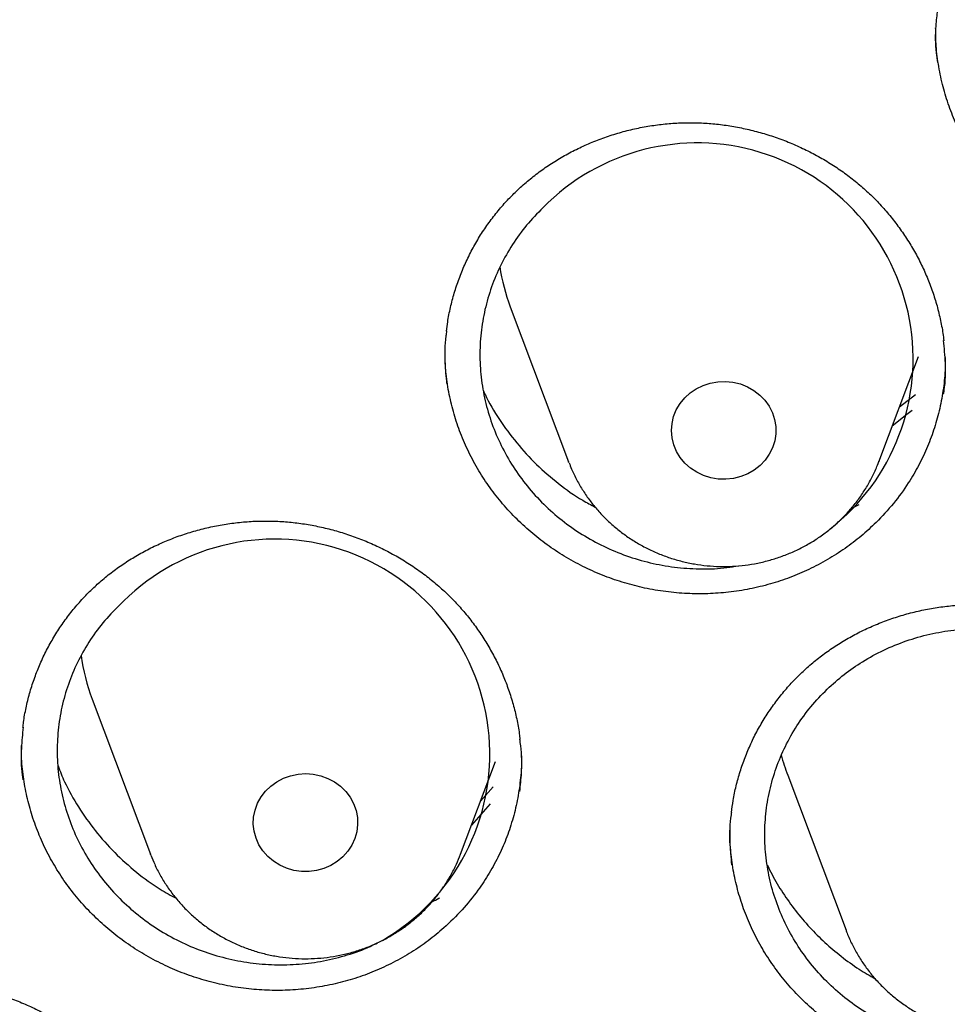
# Model space of a CAD drawing. Header units: millimetres. Extents: x 8 to 806, y 12 to 1720.
# Tile 89 of 128: x 377 to 384, y 1579 to 1587. Entities that reach past the tile are written whole.
import ezdxf

# ---------------------------------------------------------------- set-up
doc = ezdxf.new("R2010")
doc.units = ezdxf.units.MM

msp = doc.modelspace()

# ---------------------------------------------------------------- linework, layer by layer
at = {"color": 7, "linetype": 'Continuous', "lineweight": 30}
for p, q in [((380.9074, 1584.6468), (381.3544, 1583.4585)), ((383.7306, 1583.4585), (384.0342, 1584.2656)), ((383.8892, 1583.8802), (384.0117, 1583.9748)), ((381.3568, 1583.4522), (381.3544, 1583.4585)), ((383.732, 1583.4624), (383.7306, 1583.4585)), ((383.5129, 1583.0949), (383.5811, 1583.131)), ((377.7027, 1581.6401), (378.1497, 1580.4519)), ((380.5259, 1580.4519), (380.7932, 1581.1623)), ((383.0328, 1581.056), (383.4799, 1579.8678)), ((380.6784, 1580.8572), (380.7757, 1580.9674)), ((380.7517, 1580.8365), (380.6098, 1580.6749)), ((378.1531, 1580.4432), (378.1497, 1580.4519)), ((383.4799, 1579.8678), (383.4814, 1579.8637))]:
    msp.add_line(p, q, dxfattribs=at)
at = {"color": 7, "linetype": 'Continuous', "lineweight": 30, "flags": 128}
for points in [[(382.2854, 1583.9875), (382.3327, 1584.0196), (382.3846, 1584.0448), (382.4398, 1584.0627), (382.4971, 1584.0729), (382.5555, 1584.0751), (382.6136, 1584.0693), (382.6701, 1584.0557), (382.724, 1584.0345), (382.7739, 1584.0061), (382.819, 1583.9712), (382.8581, 1583.9306), (382.8905, 1583.885), (382.9155, 1583.8355), (382.9326, 1583.7831), (382.9413, 1583.7289), (382.9416, 1583.6741), (382.9333, 1583.6199), (382.9167, 1583.5674), (382.8921, 1583.5177), (382.8601, 1583.4719), (382.8213, 1583.4309), (382.7766, 1583.3957), (382.7268, 1583.367), (382.6732, 1583.3453), (382.6168, 1583.3313), (382.5587, 1583.325), (382.5004, 1583.3268), (382.4429, 1583.3366), (382.3876, 1583.354), (382.3355, 1583.3789), (382.2879, 1583.4106), (382.2457, 1583.4485), (382.2098, 1583.4917), (382.181, 1583.5393), (382.1599, 1583.5904), (382.147, 1583.6439), (382.1425, 1583.6985), (382.1465, 1583.7531), (382.159, 1583.8067), (382.1796, 1583.8579), (382.208, 1583.9058), (382.2435, 1583.9493), (382.2854, 1583.9875)], [(383.9868, 1583.8519), (383.9467, 1583.8209), (383.8339, 1583.7332)], [(379.0314, 1580.9346), (379.0721, 1580.9739), (379.1185, 1581.0072), (379.1695, 1581.0338), (379.2241, 1581.0532), (379.2812, 1581.0649), (379.3394, 1581.0687), (379.3977, 1581.0644), (379.4546, 1581.0523), (379.5091, 1581.0325), (379.5599, 1581.0055), (379.606, 1580.9719), (379.6463, 1580.9323), (379.6801, 1580.8876), (379.7066, 1580.8388), (379.7252, 1580.7868), (379.7356, 1580.7329), (379.7375, 1580.6782), (379.7309, 1580.6237), (379.7159, 1580.5708), (379.6928, 1580.5204), (379.6622, 1580.4738), (379.6247, 1580.4318), (379.581, 1580.3954), (379.5322, 1580.3654), (379.4792, 1580.3423), (379.4232, 1580.3268), (379.3654, 1580.319), (379.307, 1580.3192), (379.2493, 1580.3274), (379.1934, 1580.3434), (379.1406, 1580.3669), (379.0921, 1580.3973), (379.0487, 1580.434), (379.0116, 1580.4763), (378.9813, 1580.5232), (378.9587, 1580.5737), (378.9442, 1580.6267), (378.938, 1580.6812), (378.9404, 1580.7359), (378.9512, 1580.7898), (378.9703, 1580.8416), (378.9972, 1580.8902), (379.0314, 1580.9346)]]:
    msp.add_lwpolyline(points, dxfattribs=at)
at = {"color": 7, "linetype": 'Continuous', "lineweight": 30}
for centre, radius, start, end in [((382.3394, 1584.2486), 1.6546, 307.86805, 135.61284), ((382.353, 1585.1912), 1.5448, 188.82295, 200.63641), ((379.1018, 1581.2181), 1.6485, 300.04099, 134.70153), ((379.1476, 1582.1843), 1.544, 187.78585, 200.63777), ((384.4845, 1581.6024), 1.5511, 194.59056, 200.6244)]:
    msp.add_arc(centre, radius, start, end, dxfattribs=at)
for points, knots in [([(431.6307, 1582.3577), (431.6176, 1582.4041), (431.5891, 1582.5048), (431.5437, 1582.659), (431.4941, 1582.8256), (431.4403, 1583.0036), (431.3812, 1583.197), (431.3159, 1583.406), (431.2443, 1583.629), (431.1614, 1583.8803), (431.0658, 1584.1613), (430.9558, 1584.4735), (430.8356, 1584.8031), (430.6953, 1585.1737), (430.5321, 1585.5872), (430.3429, 1586.0453), (430.1346, 1586.5261), (429.906, 1587.0291), (429.6558, 1587.5534), (429.4143, 1588.035), (429.1866, 1588.4704), (428.9781, 1588.8558), (428.7626, 1589.241), (428.5461, 1589.6152), (428.3364, 1589.9665), (428.1359, 1590.2929), (427.9453, 1590.5951), (427.764, 1590.8757), (427.5917, 1591.1364), (427.4291, 1591.3774), (427.277, 1591.5987), (427.137, 1591.7987), (427.0097, 1591.9778), (426.8956, 1592.1362), (426.7949, 1592.2741), (426.7116, 1592.3872), (426.6444, 1592.4776), (426.5922, 1592.5474), (426.5498, 1592.6038), (426.5115, 1592.6546), (426.4704, 1592.7087), (426.4208, 1592.7738), (426.3618, 1592.8508), (426.2865, 1592.9485), (426.193, 1593.0687), (426.0791, 1593.2135), (425.9499, 1593.3756), (425.8052, 1593.5546), (425.543, 1593.8741), (425.1672, 1594.3176), (424.6792, 1594.8669), (424.1946, 1595.3883), (423.7147, 1595.8826), (423.241, 1596.3504), (422.8529, 1596.7183), (422.5482, 1596.9989), (422.3195, 1597.2056), (422.0761, 1597.4214), (421.8149, 1597.6481), (421.5322, 1597.8881), (421.2271, 1598.1411), (420.8986, 1598.4067), (420.5492, 1598.6816), (420.1784, 1598.9652), (419.7857, 1599.2567), (419.3705, 1599.5553), (418.9169, 1599.871), (418.4223, 1600.2029), (417.8841, 1600.5497), (417.3161, 1600.9003), (416.7177, 1601.2535), (416.1515, 1601.5719), (415.6234, 1601.8563), (415.1391, 1602.1073), (414.6436, 1602.3542), (414.1467, 1602.5917), (413.6614, 1602.8142), (413.1927, 1603.0205), (412.741, 1603.2115), (412.3037, 1603.3893), (411.8561, 1603.5642), (411.4006, 1603.7348), (410.9397, 1603.8999), (410.5013, 1604.05), (410.0861, 1604.1863), (409.6945, 1604.3095), (409.3491, 1604.4139), (409.0475, 1604.5019), (408.7869, 1604.5757), (408.5439, 1604.6426), (408.3226, 1604.7018), (408.1274, 1604.7528), (407.9698, 1604.7931), (407.8465, 1604.824), (407.7523, 1604.8474), (407.6688, 1604.8679), (407.5898, 1604.8871), (407.5091, 1604.9065), (407.4037, 1604.9316), (407.2634, 1604.9645), (407.0797, 1605.0066), (406.8655, 1605.0544), (406.6206, 1605.1073), (406.3449, 1605.1648), (406.0382, 1605.226), (405.7003, 1605.2902), (405.3312, 1605.3565), (404.9307, 1605.4239), (404.4986, 1605.4914), (404.0348, 1605.5578), (403.5392, 1605.6218), (403.0117, 1605.6823), (402.4333, 1605.7396), (401.8156, 1605.7901), (401.1734, 1605.8309), (400.541, 1605.8596), (399.9218, 1605.8767), (399.2481, 1605.8836), (398.5239, 1605.8766), (397.7533, 1605.8519), (397.0085, 1605.8121), (396.2897, 1605.7588), (395.5971, 1605.6935), (394.9997, 1605.6256), (394.4926, 1605.5599), (394.0708, 1605.5001), (393.661, 1605.437), (393.2631, 1605.3711), (392.8773, 1605.3027), (392.5043, 1605.2325), (392.1749, 1605.1668), (391.8942, 1605.1083), (391.6664, 1605.0591), (391.4656, 1605.0145), (391.292, 1604.9749), (391.153, 1604.9426), (391.0453, 1604.9171), (390.9654, 1604.898), (390.902, 1604.8827), (390.8502, 1604.8701), (390.7942, 1604.8564), (390.7201, 1604.8381), (390.6221, 1604.8137), (390.5051, 1604.7841), (390.3721, 1604.75), (390.2235, 1604.7113), (390.0594, 1604.6677), (389.8799, 1604.6189), (389.6695, 1604.5606), (389.4261, 1604.4914), (389.1477, 1604.4099), (388.8472, 1604.319), (388.5249, 1604.2183), (388.1812, 1604.1071), (387.7932, 1603.9769), (387.3688, 1603.8286), (386.9186, 1603.6642), (386.4751, 1603.4952), (385.9307, 1603.2791), (385.2931, 1603.0122), (384.5706, 1602.6896), (383.8774, 1602.361), (383.2086, 1602.0257), (382.5644, 1601.6852), (381.9446, 1601.3407), (381.3534, 1600.996), (380.7844, 1600.6491), (380.224, 1600.2924), (379.6595, 1599.9172), (379.085, 1599.5181), (378.5014, 1599.0942), (377.9102, 1598.6445), (377.3121, 1598.1678), (376.7086, 1597.6631), (376.1933, 1597.2103), (375.7649, 1596.8188), (375.4226, 1596.4966), (375.0802, 1596.1648), (374.7422, 1595.8273), (374.4163, 1595.4921), (374.1098, 1595.1676), (373.8255, 1594.8584), (373.5625, 1594.565), (373.3203, 1594.2882), (373.0981, 1594.0285), (372.8952, 1593.7865), (372.7111, 1593.5626), (372.5453, 1593.3573), (372.4135, 1593.1915), (372.3114, 1593.0615), (372.2364, 1592.9652), (372.1716, 1592.8813), (372.1196, 1592.8137), (372.0829, 1592.7656), (372.0549, 1592.7288), (372.028, 1592.6935), (371.9941, 1592.6487), (371.9521, 1592.593), (371.8954, 1592.5176), (371.8223, 1592.4195), (371.7311, 1592.2961), (371.6268, 1592.1533), (371.5097, 1591.991), (371.3803, 1591.8092), (371.242, 1591.6116), (371.0573, 1591.3434), (370.8304, 1591.0055), (370.5636, 1590.5947), (370.2647, 1590.1182), (369.9358, 1589.5707), (369.58, 1588.9469), (369.228, 1588.2941), (368.8997, 1587.6479), (368.5949, 1587.0114), (368.3131, 1586.3876), (368.0802, 1585.8385), (367.8949, 1585.3786), (367.7566, 1585.0219), (367.6302, 1584.6839), (367.5143, 1584.363), (367.4085, 1584.0598), (367.3122, 1583.7747), (367.2255, 1583.5098), (367.1479, 1583.2655), (367.0791, 1583.043), (367.0187, 1582.8421), (366.966, 1582.6628), (366.9202, 1582.5038), (366.8922, 1582.404), (366.8793, 1582.3577)], [0, 0, 0, 0, 0.001645, 0.00357, 0.005513, 0.007703, 0.010147, 0.012793, 0.015609, 0.018595, 0.022334, 0.026309, 0.03052, 0.034968, 0.040572, 0.046512, 0.052786, 0.059396, 0.06634, 0.07362, 0.0787, 0.083932, 0.089296, 0.09448, 0.099374, 0.103899, 0.108146, 0.112112, 0.1158, 0.119275, 0.122459, 0.125353, 0.127955, 0.130268, 0.132289, 0.13402, 0.135258, 0.136288, 0.137109, 0.137763, 0.138546, 0.139518, 0.140666, 0.141986, 0.143889, 0.146065, 0.148512, 0.151231, 0.154211, 0.163137, 0.171781, 0.180143, 0.188225, 0.196025, 0.203544, 0.206992, 0.210552, 0.21435, 0.218387, 0.222662, 0.227329, 0.232251, 0.237427, 0.242858, 0.248543, 0.254483, 0.260678, 0.267785, 0.275201, 0.282924, 0.290955, 0.299294, 0.305424, 0.311711, 0.318154, 0.324551, 0.330725, 0.336572, 0.342204, 0.347621, 0.352825, 0.358739, 0.364349, 0.369654, 0.374656, 0.379353, 0.383747, 0.387036, 0.390131, 0.393033, 0.39568, 0.397985, 0.399948, 0.401251, 0.402342, 0.403272, 0.404197, 0.405129, 0.406114, 0.407911, 0.410063, 0.412568, 0.415428, 0.418642, 0.42221, 0.426133, 0.430409, 0.43504, 0.440025, 0.445363, 0.451056, 0.457104, 0.463505, 0.470912, 0.478273, 0.485478, 0.492527, 0.499421, 0.508479, 0.517252, 0.525742, 0.533947, 0.541868, 0.549506, 0.554489, 0.559344, 0.56407, 0.568667, 0.573135, 0.577474, 0.581654, 0.584628, 0.587289, 0.589636, 0.59167, 0.59339, 0.594522, 0.59546, 0.596205, 0.596757, 0.597288, 0.598181, 0.599368, 0.60075, 0.602318, 0.604072, 0.606012, 0.608138, 0.610451, 0.613496, 0.616814, 0.620405, 0.624267, 0.628403, 0.63281, 0.638325, 0.64385, 0.649292, 0.654651, 0.664011, 0.673105, 0.681933, 0.690495, 0.698956, 0.707141, 0.715048, 0.722677, 0.730266, 0.738121, 0.746244, 0.754616, 0.763255, 0.772161, 0.781333, 0.790773, 0.796188, 0.801688, 0.807271, 0.812938, 0.818482, 0.823722, 0.828658, 0.833291, 0.83762, 0.841645, 0.845366, 0.848784, 0.851898, 0.854707, 0.856287, 0.857751, 0.859036, 0.860044, 0.860775, 0.86118, 0.861685, 0.862349, 0.863174, 0.864159, 0.865698, 0.867514, 0.869607, 0.871977, 0.874624, 0.877537, 0.880552, 0.886206, 0.892022, 0.898, 0.906262, 0.914816, 0.923661, 0.932797, 0.940779, 0.948971, 0.95737, 0.962214, 0.966794, 0.971112, 0.975167, 0.979025, 0.982611, 0.985925, 0.988967, 0.991738, 0.994194, 0.99639, 0.998325, 1, 1, 1, 1]), ([(366.6757, 1568.5809), (366.6816, 1568.6373), (366.7036, 1568.847), (366.7493, 1569.2092), (366.8128, 1569.6676), (366.8842, 1570.125), (366.9627, 1570.5813), (367.0486, 1571.0364), (367.1418, 1571.4903), (367.2422, 1571.9428), (367.3499, 1572.3939), (367.4648, 1572.8434), (367.587, 1573.2912), (367.7163, 1573.7372), (367.8527, 1574.1814), (367.9962, 1574.6236), (368.1469, 1575.0637), (368.3045, 1575.5016), (368.4692, 1575.9373), (368.6409, 1576.3705), (368.8194, 1576.8013), (369.0049, 1577.2296), (369.1972, 1577.6552), (369.3964, 1578.078), (369.6023, 1578.4979), (369.8149, 1578.9149), (370.0342, 1579.3288), (370.26, 1579.7397), (370.4925, 1580.1472), (370.7315, 1580.5515), (370.9769, 1580.9523), (371.2287, 1581.3496), (371.4869, 1581.7433), (371.7514, 1582.1333), (372.0221, 1582.5196), (372.2989, 1582.902), (372.5819, 1583.2804), (372.8709, 1583.6548), (373.1659, 1584.025), (373.4667, 1584.3911), (373.7735, 1584.7529), (374.0859, 1585.1103), (374.4041, 1585.4633), (374.7279, 1585.8117), (375.0573, 1586.1555), (375.3922, 1586.4946), (375.7324, 1586.829), (376.078, 1587.1585), (376.4288, 1587.4831), (376.7848, 1587.8027), (377.1459, 1588.1173), (377.5119, 1588.4267), (377.8829, 1588.731), (378.2588, 1589.0299), (378.6394, 1589.3235), (379.0246, 1589.6118), (379.4145, 1589.8945), (379.8088, 1590.1717), (380.2075, 1590.4433), (380.6106, 1590.7093), (381.0179, 1590.9695), (381.4293, 1591.224), (381.8447, 1591.4726), (382.2641, 1591.7154), (382.6873, 1591.9522), (383.1143, 1592.183), (383.5449, 1592.4077), (383.9791, 1592.6263), (384.4167, 1592.8388), (384.8577, 1593.0451), (385.302, 1593.2452), (385.7494, 1593.4389), (386.1999, 1593.6263), (386.6533, 1593.8074), (387.1096, 1593.982), (387.5686, 1594.1501), (388.0303, 1594.3118), (388.4945, 1594.4669), (388.9612, 1594.6155), (389.4301, 1594.7574), (389.9013, 1594.8928), (390.3747, 1595.0214), (390.85, 1595.1434), (391.3273, 1595.2586), (391.8063, 1595.3671), (392.287, 1595.4689), (392.7693, 1595.5638), (393.2531, 1595.6519), (393.7382, 1595.7332), (394.2246, 1595.8076), (394.7121, 1595.8751), (395.2006, 1595.9358), (395.6901, 1595.9896), (396.1804, 1596.0364), (396.6713, 1596.0763), (397.1629, 1596.1093), (397.6549, 1596.1354), (398.1473, 1596.1545), (398.6399, 1596.1667), (399.1327, 1596.1719), (399.6255, 1596.1701), (400.1182, 1596.1614), (400.6107, 1596.1457), (401.1029, 1596.1231), (401.5947, 1596.0936), (402.086, 1596.0571), (402.5766, 1596.0137), (403.0665, 1595.9634), (403.5555, 1595.9061), (404.0435, 1595.842), (404.5305, 1595.771), (405.0162, 1595.6931), (405.5007, 1595.6084), (405.9837, 1595.5168), (406.4652, 1595.4185), (406.9451, 1595.3133), (407.4233, 1595.2014), (407.8996, 1595.0828), (408.3739, 1594.9575), (408.8462, 1594.8255), (409.3163, 1594.6868), (409.7841, 1594.5415), (410.2495, 1594.3896), (410.7125, 1594.2312), (411.1728, 1594.0663), (411.6305, 1593.8949), (412.0853, 1593.717), (412.5373, 1593.5328), (412.9862, 1593.3422), (413.432, 1593.1452), (413.8747, 1592.9421), (414.314, 1592.7326), (414.7499, 1592.5171), (415.1823, 1592.2953), (415.6111, 1592.0675), (416.0362, 1591.8337), (416.4574, 1591.5939), (416.8748, 1591.3482), (417.2882, 1591.0967), (417.6976, 1590.8393), (418.1027, 1590.5762), (418.5036, 1590.3074), (418.9001, 1590.0329), (419.2922, 1589.7529), (419.6797, 1589.4674), (420.0626, 1589.1765), (420.4408, 1588.8802), (420.8142, 1588.5786), (421.1828, 1588.2717), (421.5463, 1587.9597), (421.9049, 1587.6426), (422.2582, 1587.3205), (422.6064, 1586.9934), (422.9493, 1586.6615), (423.2869, 1586.3247), (423.6189, 1585.9832), (423.9455, 1585.6371), (424.2665, 1585.2864), (424.5818, 1584.9312), (424.8914, 1584.5716), (425.1952, 1584.2076), (425.4931, 1583.8395), (425.7851, 1583.4671), (426.071, 1583.0907), (426.3509, 1582.7103), (426.6247, 1582.326), (426.8923, 1581.9378), (427.1536, 1581.546), (427.4085, 1581.1504), (427.6572, 1580.7514), (427.8993, 1580.3488), (428.135, 1579.9429), (428.3642, 1579.5337), (428.5868, 1579.1213), (428.8027, 1578.7059), (429.0119, 1578.2874), (429.2144, 1577.866), (429.4101, 1577.4418), (429.599, 1577.0149), (429.781, 1576.5854), (429.9562, 1576.1533), (430.1243, 1575.7188), (430.2855, 1575.282), (430.4396, 1574.843), (430.5867, 1574.4019), (430.7267, 1573.9587), (430.8595, 1573.5136), (430.9852, 1573.0666), (431.1037, 1572.618), (431.215, 1572.1677), (431.3191, 1571.7159), (431.4159, 1571.2627), (431.5054, 1570.8082), (431.5876, 1570.3524), (431.6626, 1569.8956), (431.7297, 1569.4377), (431.776, 1569.0945), (431.7977, 1568.9038), (431.8019, 1568.8663)], [0, 0, 0, 0, 0.001889, 0.007029, 0.012169, 0.01731, 0.02245, 0.02759, 0.03273, 0.03787, 0.04301, 0.04815, 0.05329, 0.05843, 0.06357, 0.06871, 0.073849, 0.078989, 0.084129, 0.089269, 0.094408, 0.099548, 0.104688, 0.109827, 0.114967, 0.120106, 0.125246, 0.130385, 0.135524, 0.140664, 0.145803, 0.150942, 0.156081, 0.16122, 0.166359, 0.171498, 0.176637, 0.181776, 0.186915, 0.192054, 0.197193, 0.202331, 0.20747, 0.212609, 0.217747, 0.222886, 0.228024, 0.233163, 0.238301, 0.24344, 0.248578, 0.253716, 0.258855, 0.263993, 0.269131, 0.274269, 0.279407, 0.284545, 0.289683, 0.294821, 0.299959, 0.305097, 0.310235, 0.315373, 0.320511, 0.325648, 0.330786, 0.335924, 0.341061, 0.346199, 0.351337, 0.356474, 0.361612, 0.36675, 0.371887, 0.377025, 0.382162, 0.3873, 0.392437, 0.397575, 0.402712, 0.407849, 0.412987, 0.418124, 0.423262, 0.428399, 0.433536, 0.438674, 0.443811, 0.448948, 0.454085, 0.459223, 0.46436, 0.469497, 0.474635, 0.479772, 0.484909, 0.490046, 0.495184, 0.500321, 0.505458, 0.510595, 0.515733, 0.52087, 0.526007, 0.531144, 0.536282, 0.541419, 0.546556, 0.551693, 0.556831, 0.561968, 0.567105, 0.572243, 0.57738, 0.582517, 0.587654, 0.592792, 0.597929, 0.603067, 0.608204, 0.613341, 0.618479, 0.623616, 0.628754, 0.633891, 0.639028, 0.644166, 0.649304, 0.654441, 0.659579, 0.664716, 0.669854, 0.674991, 0.680129, 0.685267, 0.690405, 0.695542, 0.70068, 0.705818, 0.710956, 0.716094, 0.721231, 0.726369, 0.731507, 0.736645, 0.741783, 0.746922, 0.75206, 0.757198, 0.762336, 0.767474, 0.772613, 0.777751, 0.782889, 0.788028, 0.793166, 0.798305, 0.803443, 0.808582, 0.813721, 0.818859, 0.823998, 0.829137, 0.834276, 0.839414, 0.844553, 0.849692, 0.854831, 0.859971, 0.86511, 0.870249, 0.875388, 0.880527, 0.885667, 0.890806, 0.895945, 0.901085, 0.906224, 0.911364, 0.916503, 0.921643, 0.926783, 0.931922, 0.937062, 0.942202, 0.947342, 0.952482, 0.957622, 0.962761, 0.967901, 0.973041, 0.978181, 0.983321, 0.988461, 0.993602, 0.998742, 1, 1, 1, 1]), ([(384.1802, 1586.9216), (384.1753, 1586.8816), (384.1623, 1586.7728), (384.1632, 1586.6378), (384.1764, 1586.5447), (384.1799, 1586.5206)], [0, 0, 0, 0, 0.300531, 0.818596, 1, 1, 1, 1]), ([(387.533, 1585.5303), (387.4972, 1585.493), (387.4255, 1585.4183), (387.3049, 1585.3169), (387.1753, 1585.224), (387.0375, 1585.1423), (386.8942, 1585.0729), (386.7451, 1585.0153), (386.5898, 1584.9697), (386.431, 1584.9369), (386.2714, 1584.9174), (386.1107, 1584.9108), (385.9482, 1584.9174), (385.7867, 1584.9371), (385.629, 1584.9697), (385.4746, 1585.0146), (385.323, 1585.0724), (385.1768, 1585.1423), (385.0382, 1585.2232), (384.9067, 1585.3148), (384.7824, 1585.4177), (384.6675, 1585.5303), (384.5638, 1585.6505), (384.4706, 1585.7785), (384.3882, 1585.9148), (384.3179, 1586.0572), (384.2609, 1586.2033), (384.2165, 1586.3534), (384.1855, 1586.5078), (384.1679, 1586.6527), (384.1672, 1586.7452), (384.1669, 1586.785)], [0, 0, 0, 0, 0.03423, 0.068462, 0.103682, 0.138901, 0.173198, 0.207496, 0.242797, 0.278099, 0.312323, 0.346547, 0.381769, 0.41699, 0.451169, 0.485348, 0.520514, 0.55568, 0.589977, 0.624273, 0.659566, 0.694859, 0.72916, 0.763462, 0.798759, 0.834057, 0.868389, 0.90272, 0.93805, 0.973379, 1, 1, 1, 1]), ([(380.9346, 1585.5148), (380.9482, 1585.5279), (380.9888, 1585.5672), (381.0605, 1585.629), (381.1514, 1585.6985), (381.2474, 1585.7626), (381.348, 1585.8213), (381.4529, 1585.8742), (381.5614, 1585.921), (381.6731, 1585.9613), (381.7872, 1585.995), (381.9031, 1586.0217), (382.0202, 1586.0414), (382.1379, 1586.054), (382.2555, 1586.0594), (382.3725, 1586.0576), (382.4891, 1586.0487), (382.6056, 1586.0328), (382.7221, 1586.0099), (382.838, 1585.98), (382.9526, 1585.9433), (383.0653, 1585.8998), (383.1752, 1585.8498), (383.2817, 1585.7937), (383.384, 1585.7318), (383.4814, 1585.6644), (383.5735, 1585.5922), (383.66, 1585.5152), (383.741, 1585.4334), (383.817, 1585.3466), (383.888, 1585.2549), (383.9535, 1585.1586), (384.0131, 1585.0582), (384.0665, 1584.9542), (384.1133, 1584.8471), (384.1531, 1584.7376), (384.186, 1584.6263), (384.2108, 1584.5138), (384.2252, 1584.4338), (384.2289, 1584.3913), (384.2293, 1584.3868)], [0, 0, 0, 0, 0.013399, 0.040235, 0.067195, 0.094337, 0.121641, 0.149074, 0.176599, 0.20417, 0.231729, 0.259217, 0.286589, 0.313803, 0.340827, 0.367626, 0.394288, 0.421162, 0.448327, 0.475734, 0.503322, 0.531024, 0.558764, 0.586443, 0.613986, 0.641329, 0.668417, 0.695218, 0.721895, 0.748812, 0.77597, 0.803336, 0.83087, 0.858525, 0.886247, 0.91398, 0.94166, 0.969243, 0.996694, 1, 1, 1, 1]), ([(380.4186, 1584.4616), (380.4213, 1584.4847), (380.4284, 1584.5454), (380.4482, 1584.6428), (380.477, 1584.7533), (380.5133, 1584.8623), (380.5566, 1584.9691), (380.6067, 1585.0731), (380.6635, 1585.1737), (380.7265, 1585.2702), (380.7955, 1585.3622), (380.8649, 1585.4439), (380.9132, 1585.493), (380.9346, 1585.5148)], [0, 0, 0, 0, 0.058726, 0.154194, 0.250258, 0.346751, 0.443491, 0.540273, 0.636865, 0.733101, 0.828842, 0.923987, 1, 1, 1, 1]), ([(381.157, 1585.406), (381.1144, 1585.3622), (381.029, 1585.2745), (380.9217, 1585.1263), (380.8312, 1584.9682), (380.7606, 1584.8006), (380.7099, 1584.6264), (380.6797, 1584.4474), (380.6711, 1584.2659), (380.6835, 1584.0843), (380.7168, 1583.9048), (380.7713, 1583.7297), (380.8455, 1583.5612), (380.9386, 1583.4012), (381.05, 1583.2523), (381.1777, 1583.1159), (381.3202, 1582.9936), (381.4761, 1582.8877), (381.643, 1582.7988), (381.8188, 1582.7281), (382.0015, 1582.6772), (382.1886, 1582.6458), (382.3777, 1582.6355), (382.5344, 1582.641), (382.6259, 1582.6571), (382.6558, 1582.6624)], [0, 0, 0, 0, 0.044396, 0.088935, 0.133331, 0.177727, 0.222264, 0.26666, 0.311073, 0.355627, 0.40004, 0.444479, 0.48906, 0.533499, 0.57796, 0.622563, 0.667023, 0.711491, 0.756101, 0.800569, 0.845026, 0.889626, 0.934083, 0.978517, 1, 1, 1, 1]), ([(380.4193, 1584.4638), (380.4172, 1584.4504), (380.404, 1584.3687), (380.4018, 1584.2327), (380.4139, 1584.1114), (380.419, 1584.0592)], [0, 0, 0, 0, 0.100507, 0.612697, 1, 1, 1, 1]), ([(384.2278, 1583.9789), (384.2294, 1583.9886), (384.2424, 1584.0665), (384.2453, 1584.2044), (384.2335, 1584.3312), (384.2281, 1584.3889)], [0, 0, 0, 0, 0.07187, 0.57761, 1, 1, 1, 1]), ([(383.7107, 1582.9941), (383.6731, 1582.9588), (383.598, 1582.888), (383.4727, 1582.7931), (383.3389, 1582.7071), (383.1975, 1582.6325), (383.051, 1582.5704), (382.8993, 1582.5204), (382.742, 1582.4826), (382.5818, 1582.4576), (382.4214, 1582.446), (382.2604, 1582.4472), (382.0984, 1582.4617), (381.938, 1582.4892), (381.7819, 1582.5293), (381.6297, 1582.5815), (381.481, 1582.6465), (381.3382, 1582.7233), (381.2036, 1582.8106), (381.0766, 1582.9083), (380.9573, 1583.0168), (380.8479, 1583.1346), (380.7501, 1583.2594), (380.6632, 1583.3914), (380.5874, 1583.5312), (380.5242, 1583.6764), (380.4742, 1583.8247), (380.4375, 1583.9763), (380.4141, 1584.1218), (380.4096, 1584.2173), (380.4076, 1584.2601)], [0, 0, 0, 0, 0.035361, 0.070723, 0.107104, 0.143484, 0.178953, 0.214423, 0.250929, 0.287436, 0.322845, 0.358253, 0.394694, 0.431134, 0.466507, 0.50188, 0.538274, 0.57467, 0.610164, 0.645658, 0.682185, 0.718711, 0.7542, 0.78969, 0.82621, 0.862731, 0.898235, 0.933739, 0.970276, 1, 1, 1, 1]), ([(384.2398, 1584.258), (384.2402, 1584.232), (384.2411, 1584.1533), (384.2277, 1584.0225), (384.2006, 1583.8687), (384.1596, 1583.7194), (384.1061, 1583.5742), (384.0393, 1583.4327), (383.9532, 1583.2861), (383.8462, 1583.1369), (383.756, 1583.0419), (383.7107, 1582.9941)], [0, 0, 0, 0, 0.055619, 0.16809, 0.28056, 0.389654, 0.498748, 0.611014, 0.723279, 0.860871, 1, 1, 1, 1]), ([(380.7022, 1584.0028), (380.706, 1583.994), (380.7387, 1583.9174), (380.8219, 1583.7824), (380.9526, 1583.6018), (381.1049, 1583.4368), (381.2748, 1583.2896), (381.4268, 1583.1805), (381.5257, 1583.1285), (381.558, 1583.1115)], [0, 0, 0, 0, 0.023244, 0.201293, 0.37923, 0.557735, 0.735672, 0.913554, 1, 1, 1, 1]), ([(381.3578, 1583.4522), (381.3639, 1583.4359), (381.381, 1583.3904), (381.4165, 1583.3186), (381.4635, 1583.2373), (381.5172, 1583.1598), (381.5768, 1583.0864), (381.6422, 1583.0176), (381.7128, 1582.9538), (381.7883, 1582.8954), (381.8684, 1582.8426), (381.9524, 1582.7959), (382.04, 1582.7555), (382.1307, 1582.7217), (382.2238, 1582.6947), (382.3189, 1582.6746), (382.4153, 1582.6616), (382.5126, 1582.6557), (382.6101, 1582.6571), (382.7073, 1582.6658), (382.8036, 1582.6816), (382.8983, 1582.7045), (382.9909, 1582.7344), (383.0809, 1582.7711), (383.1677, 1582.8144), (383.2508, 1582.864), (383.3296, 1582.9197), (383.4037, 1582.981), (383.4726, 1583.0476), (383.536, 1583.1192), (383.5934, 1583.1952), (383.6446, 1583.2751), (383.6887, 1583.3588), (383.7176, 1583.4216), (383.7296, 1583.457), (383.7316, 1583.4628)], [0, 0, 0, 0, 0.017332, 0.0484, 0.079503, 0.110649, 0.141843, 0.173089, 0.20439, 0.235747, 0.26716, 0.298627, 0.330145, 0.361712, 0.393323, 0.424972, 0.456654, 0.488364, 0.520096, 0.551844, 0.583597, 0.615351, 0.647098, 0.678831, 0.710542, 0.742224, 0.773871, 0.805474, 0.83703, 0.868532, 0.899977, 0.931362, 0.962687, 0.993954, 1, 1, 1, 1]), ([(377.7511, 1582.5279), (377.7652, 1582.5402), (377.8077, 1582.5773), (377.8823, 1582.6353), (377.9765, 1582.7), (378.0756, 1582.7591), (378.1789, 1582.8126), (378.2862, 1582.8601), (378.3969, 1582.9014), (378.5104, 1582.9361), (378.6261, 1582.964), (378.7433, 1582.985), (378.8613, 1582.999), (378.9795, 1583.0058), (379.0972, 1583.0055), (379.2141, 1582.9981), (379.3302, 1582.9836), (379.4459, 1582.9622), (379.5611, 1582.9339), (379.6755, 1582.8986), (379.7883, 1582.8566), (379.8988, 1582.8079), (380.0063, 1582.753), (380.11, 1582.692), (380.2092, 1582.6256), (380.3033, 1582.554), (380.3919, 1582.4777), (380.4746, 1582.397), (380.5517, 1582.3118), (380.6234, 1582.222), (380.6899, 1582.1274), (380.7507, 1582.0286), (380.8055, 1581.9259), (380.8538, 1581.82), (380.8954, 1581.7113), (380.9301, 1581.6006), (380.9571, 1581.4884), (380.9742, 1581.3983), (380.9796, 1581.3456), (380.9811, 1581.3308)], [0, 0, 0, 0, 0.013675, 0.041057, 0.068566, 0.09626, 0.124118, 0.15211, 0.180196, 0.20833, 0.236454, 0.264508, 0.292444, 0.32022, 0.347803, 0.375157, 0.402366, 0.42979, 0.457512, 0.48548, 0.513633, 0.541902, 0.57021, 0.598456, 0.626562, 0.654463, 0.682105, 0.709453, 0.73667, 0.764128, 0.791833, 0.819752, 0.847844, 0.876059, 0.904343, 0.932639, 0.96088, 0.989023, 1, 1, 1, 1]), ([(377.1725, 1581.4224), (377.1739, 1581.4359), (377.1791, 1581.4866), (377.1957, 1581.5737), (377.2223, 1581.6835), (377.2567, 1581.7919), (377.298, 1581.8985), (377.3464, 1582.0026), (377.4015, 1582.1036), (377.463, 1582.2008), (377.5305, 1582.2938), (377.6038, 1582.382), (377.6773, 1582.4602), (377.7283, 1582.507), (377.7511, 1582.5279)], [0, 0, 0, 0, 0.03209, 0.120485, 0.209571, 0.29922, 0.389274, 0.479563, 0.569897, 0.660056, 0.749884, 0.83925, 0.928055, 1, 1, 1, 1]), ([(377.9422, 1582.3898), (377.8986, 1582.3472), (377.8114, 1582.2619), (377.7009, 1582.1169), (377.6069, 1581.9617), (377.5327, 1581.7965), (377.4782, 1581.6242), (377.444, 1581.4467), (377.4314, 1581.2661), (377.4398, 1581.085), (377.4691, 1580.9054), (377.5197, 1580.7297), (377.5901, 1580.5601), (377.6796, 1580.3986), (377.7877, 1580.2476), (377.9123, 1580.1087), (378.052, 1579.9835), (378.2054, 1579.8742), (378.3702, 1579.7816), (378.5443, 1579.707), (378.7258, 1579.6518), (378.9122, 1579.6161), (379.1011, 1579.6004), (379.2901, 1579.6057), (379.4771, 1579.6307), (379.6588, 1579.6767), (379.7971, 1579.7246), (379.8709, 1579.7627), (379.8898, 1579.7724)], [0, 0, 0, 0, 0.0393829, 0.0788913, 0.1182742, 0.1576567, 0.1971648, 0.2365474, 0.2759389, 0.315456, 0.3548477, 0.3942605, 0.4337988, 0.4732117, 0.5126473, 0.5522087, 0.5916443, 0.6310945, 0.6706704, 0.7101205, 0.7495705, 0.7891463, 0.8285962, 0.8680313, 0.9075922, 0.9470272, 0.9864393, 1, 1, 1, 1]), ([(383.1307, 1581.8336), (383.1444, 1581.8465), (383.1854, 1581.8853), (383.2577, 1581.9463), (383.3493, 1582.0147), (383.446, 1582.0779), (383.5472, 1582.1355), (383.6525, 1582.1874), (383.7615, 1582.2331), (383.8736, 1582.2724), (383.988, 1582.3051), (384.1042, 1582.3308), (384.2215, 1582.3496), (384.3393, 1582.3612), (384.4569, 1582.3657), (384.574, 1582.363), (384.6905, 1582.3533), (384.8068, 1582.3366), (384.923, 1582.313), (385.0385, 1582.2824), (385.1528, 1582.2449), (385.265, 1582.2008), (385.3744, 1582.1502), (385.4803, 1582.0936), (385.5819, 1582.0312), (385.6786, 1581.9635), (385.7699, 1581.8909), (385.8555, 1581.8137), (385.9357, 1581.7317), (386.0107, 1581.6448), (386.0807, 1581.553), (386.1452, 1581.4567), (386.2037, 1581.3563), (386.2559, 1581.2524), (386.3016, 1581.1455), (386.3403, 1581.0363), (386.3717, 1580.9254), (386.3958, 1580.8158), (386.4057, 1580.7429), (386.4104, 1580.7079)], [0, 0, 0, 0, 0.013477, 0.040454, 0.067557, 0.094841, 0.122286, 0.149861, 0.177528, 0.205241, 0.232941, 0.260571, 0.288083, 0.315437, 0.342599, 0.369536, 0.396332, 0.423341, 0.450643, 0.478188, 0.505916, 0.533757, 0.561635, 0.589452, 0.617131, 0.644608, 0.671828, 0.698761, 0.725575, 0.752629, 0.779927, 0.807436, 0.835116, 0.862917, 0.890788, 0.918671, 0.946501, 0.974235, 1, 1, 1, 1]), ([(383.3353, 1581.716), (383.2929, 1581.6723), (383.208, 1581.5848), (383.1014, 1581.4371), (383.0116, 1581.2796), (382.9417, 1581.1128), (382.8917, 1580.9394), (382.8621, 1580.7614), (382.8541, 1580.5811), (382.8671, 1580.4007), (382.9009, 1580.2224), (382.9558, 1580.0487), (383.0304, 1579.8816), (383.1238, 1579.7231), (383.2355, 1579.5757), (383.3634, 1579.4407), (383.5059, 1579.3199), (383.6618, 1579.2153), (383.8285, 1579.1278), (384.0041, 1579.0584), (384.1866, 1579.0086), (384.3733, 1578.9784), (384.5621, 1578.9681), (384.7505, 1578.9787), (384.9362, 1579.0093), (385.1168, 1579.0594), (385.2899, 1579.1291), (385.4535, 1579.2169), (385.6057, 1579.3216), (385.744, 1579.4426), (385.8671, 1579.5776), (385.9737, 1579.7251), (386.0616, 1579.8837), (386.1305, 1580.0508), (386.1795, 1580.2245), (386.2072, 1580.4027), (386.214, 1580.5831), (386.2, 1580.7635), (386.1643, 1580.9415), (386.1084, 1581.1148), (386.0327, 1581.2816), (385.9377, 1581.4392), (385.8252, 1581.586), (385.6965, 1581.7203), (385.5527, 1581.8398), (385.3963, 1581.9435), (385.229, 1582.0301), (385.0527, 1582.0979), (384.87, 1582.1466), (384.6831, 1582.1758), (384.4942, 1582.1842), (384.3059, 1582.1726), (384.1204, 1582.141), (383.9403, 1582.0892), (383.7676, 1582.0186), (383.6082, 1581.9315), (383.4625, 1581.8312), (383.3777, 1581.7544), (383.3353, 1581.716)], [0, 0, 0, 0, 0.017868, 0.035793, 0.053661, 0.071529, 0.089453, 0.107321, 0.125194, 0.143124, 0.160998, 0.178879, 0.196818, 0.2147, 0.232589, 0.250536, 0.268425, 0.286317, 0.304266, 0.322159, 0.340048, 0.357994, 0.375884, 0.393765, 0.411704, 0.429586, 0.447459, 0.465389, 0.483262, 0.501129, 0.519053, 0.53692, 0.554786, 0.572709, 0.590575, 0.608446, 0.626373, 0.644244, 0.662123, 0.680059, 0.697938, 0.715826, 0.73377, 0.751657, 0.769549, 0.787498, 0.80539, 0.823281, 0.841229, 0.85912, 0.877004, 0.894946, 0.91283, 0.930706, 0.948639, 0.966514, 0.983257, 1, 1, 1, 1]), ([(382.6021, 1580.7722), (382.606, 1580.8029), (382.6148, 1580.8709), (382.6372, 1580.9752), (382.6675, 1581.0849), (382.7052, 1581.193), (382.7499, 1581.2989), (382.8014, 1581.4018), (382.8595, 1581.5012), (382.9237, 1581.5966), (382.9939, 1581.6874), (383.0631, 1581.7664), (383.1105, 1581.8135), (383.1307, 1581.8336)], [0, 0, 0, 0, 0.0772917, 0.1714174, 0.2661228, 0.3612428, 0.4565967, 0.5519796, 0.6471652, 0.7419904, 0.8363195, 0.9300523, 1, 1, 1, 1]), ([(377.1737, 1581.4247), (377.1684, 1581.3715), (377.1561, 1581.2496), (377.1581, 1581.1139), (377.1709, 1581.0334), (377.1727, 1581.0215)], [0, 0, 0, 0, 0.397547, 0.911119, 1, 1, 1, 1]), ([(380.9798, 1580.9308), (380.985, 1580.9787), (380.9977, 1581.095), (380.9957, 1581.2303), (380.9826, 1581.3158), (380.98, 1581.3329)], [0, 0, 0, 0, 0.359192, 0.872108, 1, 1, 1, 1]), ([(380.3979, 1579.886), (380.3586, 1579.8527), (380.28, 1579.7861), (380.1501, 1579.698), (380.012, 1579.6192), (379.867, 1579.5522), (379.7176, 1579.4977), (379.5634, 1579.4556), (379.4043, 1579.4258), (379.243, 1579.409), (379.0821, 1579.4054), (378.9213, 1579.4147), (378.76, 1579.4372), (378.6011, 1579.4727), (378.4471, 1579.5204), (378.2976, 1579.58), (378.1522, 1579.6521), (378.0133, 1579.7357), (377.8831, 1579.8292), (377.7611, 1579.9328), (377.6473, 1580.0468), (377.5439, 1580.1695), (377.4525, 1580.2986), (377.3723, 1580.4343), (377.3037, 1580.5771), (377.2478, 1580.7248), (377.2053, 1580.8747), (377.1765, 1581.0273), (377.161, 1581.1645), (377.1612, 1581.251), (377.1612, 1581.2851)], [0, 0, 0, 0, 0.035564, 0.071128, 0.107717, 0.144305, 0.179988, 0.215671, 0.252397, 0.289122, 0.324757, 0.360392, 0.397066, 0.433738, 0.469341, 0.504944, 0.541575, 0.578208, 0.613925, 0.649643, 0.686399, 0.723156, 0.758854, 0.794551, 0.831286, 0.868022, 0.903717, 0.939412, 0.976147, 1, 1, 1, 1]), ([(380.9933, 1581.2052), (380.9935, 1581.2002), (380.9957, 1581.1443), (380.9872, 1581.0361), (380.9666, 1580.882), (380.9309, 1580.7305), (380.8827, 1580.5842), (380.8219, 1580.4426), (380.7481, 1580.3053), (380.6546, 1580.1639), (380.5403, 1580.0211), (380.4455, 1579.9312), (380.3979, 1579.886)], [0, 0, 0, 0, 0.009926, 0.112631, 0.218327, 0.324022, 0.426535, 0.529049, 0.634541, 0.740034, 0.869296, 1, 1, 1, 1]), ([(377.4414, 1581.1277), (377.4573, 1581.0872), (377.5, 1580.9784), (377.5952, 1580.8115), (377.7237, 1580.6293), (377.8727, 1580.4618), (378.0399, 1580.3115), (378.1984, 1580.1941), (378.3054, 1580.1356), (378.3464, 1580.1132)], [0, 0, 0, 0, 0.095252, 0.256218, 0.417077, 0.578449, 0.739308, 0.900082, 1, 1, 1, 1]), ([(382.6025, 1580.7745), (382.6012, 1580.7673), (382.5886, 1580.6924), (382.5859, 1580.5559), (382.5974, 1580.428), (382.6027, 1580.3687)], [0, 0, 0, 0, 0.0538635, 0.5616734, 1, 1, 1, 1]), ([(385.8784, 1579.3059), (385.8404, 1579.2709), (385.7643, 1579.201), (385.6378, 1579.1075), (385.5028, 1579.023), (385.3604, 1578.9499), (385.2132, 1578.8894), (385.0609, 1578.841), (384.9032, 1578.8048), (384.7428, 1578.7815), (384.5823, 1578.7713), (384.4214, 1578.774), (384.2596, 1578.7899), (384.0996, 1578.8188), (383.9441, 1578.8601), (383.7925, 1578.9135), (383.6447, 1578.9795), (383.5028, 1579.0572), (383.3693, 1579.1453), (383.2435, 1579.2436), (383.1256, 1579.3527), (383.0177, 1579.4708), (382.9214, 1579.5959), (382.8362, 1579.728), (382.7621, 1579.8677), (382.7005, 1580.0127), (382.6525, 1580.1607), (382.6171, 1580.3117), (382.5963, 1580.4663), (382.5875, 1580.5754), (382.5897, 1580.6319), (382.5899, 1580.6361)], [0, 0, 0, 0, 0.035083, 0.070168, 0.106266, 0.142365, 0.177494, 0.212624, 0.248781, 0.284937, 0.320007, 0.355076, 0.391168, 0.427259, 0.462285, 0.49731, 0.533348, 0.569387, 0.604523, 0.639658, 0.675816, 0.711974, 0.747098, 0.782221, 0.818366, 0.85451, 0.889645, 0.924781, 0.960938, 0.997095, 1, 1, 1, 1]), ([(378.1538, 1580.443), (378.1629, 1580.42), (378.1834, 1580.368), (378.2236, 1580.2903), (378.2724, 1580.2099), (378.3276, 1580.1334), (378.3888, 1580.0612), (378.4556, 1579.9937), (378.5275, 1579.9313), (378.6043, 1579.8743), (378.6854, 1579.8231), (378.7705, 1579.7781), (378.8589, 1579.7394), (378.9502, 1579.7073), (379.0439, 1579.6821), (379.1394, 1579.6638), (379.2362, 1579.6527), (379.3336, 1579.6488), (379.4311, 1579.6521), (379.5281, 1579.6626), (379.624, 1579.6803), (379.7182, 1579.7051), (379.8102, 1579.7368), (379.8994, 1579.7753), (379.9853, 1579.8202), (380.0672, 1579.8715), (380.1449, 1579.9286), (380.2177, 1579.9914), (380.2852, 1580.0594), (380.347, 1580.1321), (380.4028, 1580.2092), (380.4521, 1580.2902), (380.4937, 1580.3709), (380.5153, 1580.4259), (380.5254, 1580.4516)], [0, 0, 0, 0, 0.0246992, 0.0558519, 0.087042, 0.1182762, 0.1495599, 0.1808968, 0.2122892, 0.2437379, 0.2752422, 0.3068003, 0.3384092, 0.3700652, 0.4017637, 0.4334997, 0.4652677, 0.497062, 0.5288764, 0.5607037, 0.592536, 0.6243666, 0.6561882, 0.6879936, 0.7197755, 0.7515267, 0.78324, 0.814909, 0.846528, 0.8780924, 0.9095987, 0.9410451, 0.9724314, 1, 1, 1, 1]), ([(382.8766, 1580.3697), (382.8884, 1580.3445), (382.9232, 1580.2705), (382.9951, 1580.1527), (383.0911, 1580.0171), (383.1992, 1579.8901), (383.3165, 1579.7731), (383.4434, 1579.6659), (383.5724, 1579.5724), (383.663, 1579.5203), (383.7043, 1579.4965)], [0, 0, 0, 0, 0.0691559, 0.2030464, 0.3408301, 0.4786138, 0.6124467, 0.7462797, 0.884002, 1, 1, 1, 1]), ([(380.3072, 1580.0871), (380.3249, 1580.095), (380.3446, 1580.1036), (380.3623, 1580.1152), (380.3639, 1580.1163)], [0, 0, 0, 0, 0.905804, 1, 1, 1, 1]), ([(383.482, 1579.8637), (383.4839, 1579.8582), (383.4961, 1579.8232), (383.5251, 1579.7611), (383.5694, 1579.6784), (383.6206, 1579.5994), (383.6779, 1579.5243), (383.741, 1579.4536), (383.8096, 1579.3878), (383.8832, 1579.3272), (383.9615, 1579.2721), (384.044, 1579.223), (384.1303, 1579.1801), (384.2198, 1579.1436), (384.312, 1579.1138), (384.4063, 1579.091), (384.5023, 1579.0751), (384.5993, 1579.0665), (384.6968, 1579.065), (384.7942, 1579.0707), (384.8909, 1579.0837), (384.9863, 1579.1038), (385.0799, 1579.131), (385.171, 1579.165), (385.2591, 1579.2057), (385.3436, 1579.2529), (385.4252, 1579.3064), (385.4759, 1579.3472), (385.5016, 1579.3679)], [0, 0, 0, 0, 0.007372, 0.046453, 0.085575, 0.124746, 0.163975, 0.203268, 0.242629, 0.282061, 0.321562, 0.361134, 0.400771, 0.440471, 0.480228, 0.520036, 0.559889, 0.59978, 0.639701, 0.679645, 0.719601, 0.759561, 0.799515, 0.839456, 0.879372, 0.919257, 0.959099, 1, 1, 1, 1]), ([(375.1805, 1579.0506), (375.1952, 1579.0622), (375.2394, 1579.0971), (375.3167, 1579.1513), (375.4139, 1579.2112), (375.5155, 1579.2654), (375.6213, 1579.3138), (375.7308, 1579.3561), (375.8433, 1579.392), (375.9584, 1579.4213), (376.0753, 1579.4437), (376.1934, 1579.4592), (376.312, 1579.4677), (376.4305, 1579.4691), (376.5482, 1579.4634), (376.6647, 1579.4507), (376.7801, 1579.431), (376.8947, 1579.4045), (377.0086, 1579.3711), (377.1213, 1579.3309), (377.2321, 1579.2839), (377.3403, 1579.2306), (377.4452, 1579.1711), (377.546, 1579.1058), (377.6421, 1579.0353), (377.7329, 1578.9599), (377.8179, 1578.8801), (377.8968, 1578.7963), (377.9699, 1578.7082), (378.0375, 1578.6157), (378.0996, 1578.5188), (378.1558, 1578.4179), (378.2058, 1578.3135), (378.2492, 1578.206), (378.2859, 1578.0963), (378.3152, 1577.9847), (378.3361, 1577.8824), (378.3438, 1577.8171), (378.3471, 1577.7897)], [0, 0, 0, 0, 0.013944, 0.041849, 0.069884, 0.098106, 0.126495, 0.15502, 0.183642, 0.212315, 0.240978, 0.269572, 0.298046, 0.32636, 0.354477, 0.382361, 0.410087, 0.438033, 0.466281, 0.494781, 0.52347, 0.552276, 0.581122, 0.609903, 0.638543, 0.666973, 0.695138, 0.723004, 0.750732, 0.778699, 0.806921, 0.835364, 0.863985, 0.892734, 0.921555, 0.950389, 0.979169, 1, 1, 1, 1])]:
    msp.add_open_spline(points, degree=3, knots=knots, dxfattribs=at)

doc.saveas('drawing.dxf')
